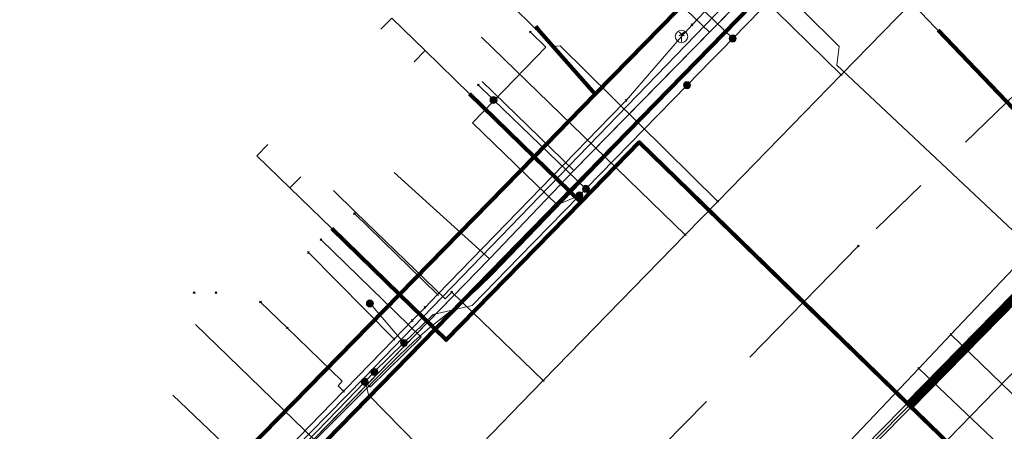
# Model space of a CAD drawing. Header units: metres. Extents: x 98902 to 136161, y 449037 to 499677.
# Tile 155 of 200: x 113689 to 113721, y 483376 to 483389. Entities that reach past the tile are written whole.
import ezdxf
from ezdxf.lldxf.tags import DXFTag

# ---------------------------------------------------------------- set-up
doc = ezdxf.new("R2010")
doc.units = ezdxf.units.M
doc.linetypes.add('RI-OVERIG', pattern=[17, 5, -2, 2, -2, 0, -2, 2, -2])
for name, color, linetype, lineweight in [('B-WE-KL-DATA-G', 90, 'KL-DATA-N', 18), ('B-WE-KL-DATA_KABELBED-G', 90, 'Continuous', 100), ('B-WE-KL-DATA_MANTELBUIS-G', 90, 'Continuous', 100), ('B-WE-KL-ET_LS-G', 190, 'KL-LS-N', 18), ('B-WE-KL-ET_LS_HULPSTUK-S', 190, 'Continuous', 25), ('B-WE-KL-ET_LS_MANTELBUIS-G', 190, 'Continuous', 100), ('B-WE-KL-ET_MS-G', 130, 'KL-MS-N', 18), ('B-WE-KL-ET_MS_MANTELBUIS-G', 130, 'Continuous', 100), ('B-WE-KL-GAS_LD-G', 50, 'KL-GAS-LD-N', 18), ('B-WE-KL-GAS_LD_HULPSTUK-S', 50, 'Continuous', 25), ('B-WE-KL-GAS_LD_MANTELBUIS-G', 50, 'Continuous', 100), ('B-WE-KL-WATER-G', 170, 'KL-WATER-N', 18), ('B-WE-KL-WATER_HULPSTUK-S', 170, 'Continuous', 25), ('B-WE-RI-VRIJVERVAL-G', 210, 'RI-OVERIG', 18), ('B-WE-RI-VRIJVERVAL_HULPSTUK-S', 210, 'Continuous', 25)]:
    doc.layers.add(name, color=color, linetype=linetype, lineweight=lineweight)
doc.styles.add('NLCS-ISO', font='NLCS-ISO.ttf')
doc.styles.get("Standard").update_dxf_attribs({"font": 'arial.ttf'})
tags = doc.linetypes.add('KL-DATA-N', pattern='A,4,-1,[101,NLCS.SHX,S=0.5,R=0,X=0,Y=0],-1,4,-1,["D",Standard,S=1,R=0,X=-0.25,Y=-0.5],-1.5', length=12.5).pattern_tags.tags
tags[18] = DXFTag(74, 10)
tags = doc.linetypes.add('KL-GAS-LD-N', pattern='A,4,-1,[69,NLCS.SHX,S=0.5,R=0,X=0,Y=0],-1,4,-1,["L",Standard,S=1,R=0,X=0.25,Y=-0.5],-2', length=13).pattern_tags.tags
tags[18] = DXFTag(74, 10)
tags = doc.linetypes.add('KL-LS-N', pattern='A,4,-1,[103,NLCS.SHX,S=0.75,R=0,X=0,Y=0],-1,4,-1,["L",Standard,S=1,R=0,X=0,Y=-0.5],-2', length=13).pattern_tags.tags
tags[18] = DXFTag(74, 10)
tags = doc.linetypes.add('KL-MS-N', pattern='A,4,-1,[103,NLCS.SHX,S=0.75,R=0,X=0,Y=0],-1,4,-1,["M",Standard,S=1,R=0,X=0,Y=-0.5],-2', length=13).pattern_tags.tags
tags[18] = DXFTag(74, 10)
doc.linetypes.add('KL-WATER-N', pattern='A,7,-0.5,[168,NLCS.SHX,S=0.75,R=0,X=0.75,Y=0],-2', length=9.5)

# ---------------------------------------------------------------- blocks, each defined once
blk = doc.blocks.new('SKL-WTB_HULP_OVERIG-SO')
at = {"color": 0, "linetype": 'ByBlock', "lineweight": 18}
for points in [[(-0.14, 0.14), (0.14, -0.14)], [(0.14, 0.14), (-0.14, -0.14)]]:
    blk.add_lwpolyline(points, dxfattribs=at)
at = {"color": 0, "linetype": 'ByBlock', "lineweight": 18, "style": 'NLCS-ISO', "flags": 1}
for tag, p in [('TYPE', (1.5, 0)), ('LABEL', (1.5, -1.5)), ('OMSCHRIJVING', (1.5, -3))]:
    blk.add_attdef(tag, p, '', height=1, dxfattribs=at)
blk = doc.blocks.new('SKL-WTB_HULP_BLAASGAT-SO')
at = {"color": 0, "linetype": 'ByBlock', "lineweight": 18}
for points in [[(0.4, 0.73), (-0.4, 0.09)], [(-0.4, 0.73), (0.4, 0.09)], [(0, 0.41), (0, -0.87)]]:
    blk.add_lwpolyline(points, dxfattribs=at)
blk.add_circle((0, 0), 1, dxfattribs=at)
at = {"color": 0, "linetype": 'ByBlock', "lineweight": 18, "style": 'NLCS-ISO', "flags": 1}
for tag, p in [('TYPE', (1.5, 0)), ('LABEL', (1.5, -1.5)), ('OMSCHRIJVING', (1.5, -3))]:
    blk.add_attdef(tag, p, '', height=1, dxfattribs=at)
blk = doc.blocks.new('SKL-WTB_HULP_MOF-SO')
at = {"linetype": 'ByBlock', "lineweight": 18}
h = blk.add_hatch(color=0, dxfattribs=at)
h.dxf.hatch_style = 1
h.paths.add_polyline_path([(-0.5625, 0, 1), (0.5625, 0, 1)])
at = {"color": 0, "linetype": 'ByBlock', "lineweight": 18}
blk.add_circle((0, 0), 0.5625, dxfattribs=at)
at = {"color": 0, "linetype": 'ByBlock', "lineweight": 18, "style": 'NLCS-ISO', "flags": 1}
for tag, p in [('TYPE', (1.5, 0)), ('LABEL', (1.5, -1.5)), ('OMSCHRIJVING', (1.5, -3))]:
    blk.add_attdef(tag, p, '', height=1, dxfattribs=at)
blk = doc.blocks.new('SRI-HULP_OVERIG-SO')
at = {"color": 0, "linetype": 'ByBlock', "lineweight": 18}
for points in [[(-0.14, 0.14), (0.14, -0.14)], [(0.14, 0.14), (-0.14, -0.14)]]:
    blk.add_lwpolyline(points, dxfattribs=at)
at = {"color": 0, "linetype": 'ByBlock', "lineweight": 18, "style": 'NLCS-ISO', "flags": 1}
for tag, p in [('TYPE', (1.5, 0)), ('LABEL', (1.5, -1.5)), ('OMSCHRIJVING', (1.5, -3))]:
    blk.add_attdef(tag, p, '', height=1, dxfattribs=at)

msp = doc.modelspace()

# ---------------------------------------------------------------- linework, layer by layer
at = {"layer": 'B-WE-KL-DATA-G', "flags": 128}
for points in [[(113535.491, 483055.979), (113536.441, 483061.533), (113541.204, 483090.06), (113544.755, 483111.663), (113544.948, 483113.188), (113545.552, 483113.661), (113549.403, 483113.284), (113549.712, 483115.832), (113556.149, 483154.735), (113556.905, 483157.96), (113557.638, 483158.283), (113564.196, 483156.367), (113565.152, 483156.501), (113565.304, 483157.274), (113566.303, 483163.064), (113567.239, 483167.86), (113568.822, 483177.215), (113571.011, 483186.366), (113575.093, 483200.14), (113581.278, 483218.983), (113581.153, 483219.694), (113580.136, 483220.401), (113567.909, 483226.706), (113567.782, 483227.322), (113570.165, 483232.317), (113570.594, 483233.111), (113580.706, 483254.894), (113584.469, 483259.021), (113587.04, 483261.968), (113606.578, 483283.49), (113609.02, 483286.265), (113630.079, 483309.542), (113632.569, 483311.539), (113633.404, 483312.497), (113636.4, 483315.955), (113638.079, 483318.233), (113642.136, 483322.917), (113643.875, 483324.654), (113647.079, 483324.177), (113649.586, 483324.356), (113667.625, 483344.527), (113668.375, 483345.834), (113670.095, 483347.805), (113670.493, 483349.535), (113674.045, 483353.336), (113676.564, 483355.323), (113679.675, 483356.296), (113680.833, 483356.834), (113685.258, 483361.329), (113704.516, 483381.087), (113707.238, 483383.933), (113717.835, 483394.742), (113719.221, 483396.196), (113721.66, 483398.749), (113725.277, 483402.474), (113725.715, 483403.225), (113725.916, 483404.181), (113706.127, 483423.402), (113687.191, 483441.762), (113678.045, 483450.608), (113669.183, 483459.437), (113668.394, 483459.986), (113655.761, 483466.358), (113655.138, 483466.897), (113654.638, 483467.322), (113655.261, 483468.556), (113659.235, 483476.766), (113658.824, 483477.959), (113655.692, 483479.529), (113655.018, 483479.802), (113649.581, 483483.544), (113649.242, 483484.034), (113648.867, 483484.47), (113639.302, 483489.546), (113600.784, 483508.808), (113581.045, 483518.696), (113579.755, 483520.415), (113579.424, 483521.384), (113580.201, 483523.009), (113586.556, 483530.359), (113601.948, 483547.562), (113618.417, 483566.005)], [(113713.438, 483390.256), (113715.785, 483387.93), (113715.707, 483387.324), (113722.272, 483381.166), (113723.007, 483381.033), (113723.96, 483380.16), (113724.27, 483380.159), (113724.556, 483380.404), (113725.188, 483380.4), (113726.62, 483379.018), (113730.077, 483382.443), (113734.139, 483386.637), (113739.241, 483391.923), (113739.87, 483393.694), (113743.532, 483397.835), (113747.072, 483401.329), (113748.642, 483402.674), (113748.903, 483402.968), (113749.798, 483403.947), (113758.869, 483413.114), (113765.231, 483419.815), (113765.911, 483420.498), (113766.791, 483421.404), (113774.468, 483429.28), (113779.308, 483434.287), (113782.713, 483438.292), (113786.68, 483441.793), (113789.509, 483444.847), (113792.164, 483447.991), (113794.408, 483450.263)], [(113705.252, 483358.027), (113705.035, 483358.234), (113690.635, 483368.715), (113694.776, 483372.949), (113701.616, 483379.941), (113705.953, 483384.374), (113707.093, 483385.539), (113707.923, 483386.388), (113708.481, 483386.958), (113712.618, 483391.188), (113717.025, 483395.692), (113714.893, 483397.757)], [(113705.252, 483358.027), (113705.035, 483358.234), (113690.635, 483368.715), (113694.776, 483372.949), (113701.616, 483379.941), (113705.953, 483384.374), (113707.093, 483385.539), (113707.923, 483386.388), (113708.481, 483386.958), (113712.618, 483391.188), (113710.51, 483393.229)], [(113708.611, 483391.267), (113711.601, 483388.383), (113712.673, 483389.476), (113713.317, 483390.133), (113713.438, 483390.256)], [(113713.438, 483390.256), (113715.785, 483387.93), (113715.707, 483387.324), (113722.272, 483381.166), (113723.007, 483381.033), (113723.96, 483380.16), (113724.27, 483380.159), (113724.556, 483380.404), (113725.188, 483380.4), (113726.62, 483379.018)], [(113678.599, 483355.959), (113679.675, 483356.296), (113680.833, 483356.834), (113685.258, 483361.329), (113690.39, 483366.595), (113695.655, 483371.997), (113704.516, 483381.087), (113707.238, 483383.933), (113708.784, 483385.509), (113711.601, 483388.383), (113712.673, 483389.476), (113712.789, 483389.594)], [(113701.014, 483388.481), (113701.364, 483388.838), (113702.438, 483387.793), (113703.871, 483386.399), (113705.953, 483384.374), (113707.455, 483382.912), (113709.343, 483384.842), (113720.277, 483374.204), (113719.021, 483372.913), (113717.569, 483371.421), (113715.235, 483368.969), (113710.458, 483363.942), (113705.035, 483358.234), (113705.252, 483358.027)], [(113705.252, 483358.027), (113705.035, 483358.234), (113690.635, 483368.715), (113694.776, 483372.949), (113701.616, 483379.941), (113705.953, 483384.374), (113707.093, 483385.539), (113707.923, 483386.388), (113706.061, 483388.49), (113705.996, 483388.566)], [(113702.087, 483387.437), (113702.438, 483387.793), (113703.871, 483386.399), (113705.953, 483384.374), (113707.455, 483382.912), (113709.343, 483384.842), (113720.277, 483374.204), (113719.021, 483372.913), (113717.569, 483371.421), (113715.235, 483368.969), (113710.458, 483363.942), (113705.035, 483358.234), (113705.252, 483358.027)], [(113704.516, 483381.087), (113707.238, 483383.933), (113704.28, 483386.794)], [(113697.373, 483384.767), (113697.023, 483384.41), (113698.084, 483383.377), (113699.432, 483382.067), (113701.616, 483379.941), (113703.114, 483378.475), (113707.455, 483382.912), (113709.343, 483384.842), (113720.277, 483374.204), (113719.021, 483372.913), (113717.569, 483371.421), (113715.235, 483368.969), (113710.458, 483363.942), (113705.035, 483358.234), (113705.252, 483358.027)], [(113705.252, 483358.027), (113705.035, 483358.234), (113710.458, 483363.942), (113715.235, 483368.969), (113717.569, 483371.421), (113719.021, 483372.913), (113720.277, 483374.204), (113709.343, 483384.842), (113707.455, 483382.912), (113703.114, 483378.475), (113701.616, 483379.941), (113699.432, 483382.067), (113698.084, 483383.377), (113698.435, 483383.733)], [(113701.44, 483383.87), (113704.516, 483381.087)], [(113695.655, 483371.997), (113704.516, 483381.087)], [(113694.309, 483376.695), (113697.331, 483373.821), (113690.39, 483366.595)]]:
    msp.add_lwpolyline(points, dxfattribs=at)
at = {"layer": 'B-WE-KL-DATA_KABELBED-G', "flags": 128}
for points in [[(113708.481, 483386.958), (113712.618, 483391.188)], [(113713.4, 483389.714), (113695.275, 483371.163)], [(113705.996, 483388.566), (113706.061, 483388.49)], [(113706.061, 483388.49), (113707.923, 483386.388)], [(113707.923, 483386.388), (113708.481, 483386.958)], [(113703.871, 483386.399), (113705.953, 483384.374)], [(113707.093, 483385.539), (113707.923, 483386.388)], [(113705.953, 483384.374), (113707.093, 483385.539)], [(113707.455, 483382.912), (113709.343, 483384.842), (113720.277, 483374.204)], [(113701.616, 483379.941), (113705.953, 483384.374)], [(113705.953, 483384.374), (113707.455, 483382.912)], [(113707.455, 483382.912), (113703.114, 483378.475), (113701.616, 483379.941)], [(113699.432, 483382.067), (113701.616, 483379.941)], [(113694.776, 483372.949), (113701.616, 483379.941)]]:
    msp.add_lwpolyline(points, dxfattribs=at)
at = {"layer": 'B-WE-KL-DATA_MANTELBUIS-G', "flags": 128}
msp.add_lwpolyline([(113711.134, 483383.099), (113718.802, 483375.639)], dxfattribs=at)
at = {"layer": 'B-WE-KL-ET_LS-G', "flags": 128}
for points in [[(113749.386, 483431.678), (113748.613, 483431.666), (113748.265, 483431.517), (113748.121, 483431.166), (113748.121, 483422.477), (113748.116, 483422.431), (113748.1, 483422.387), (113747.917, 483422.024), (113747.274, 483421.113), (113746.524, 483420.241), (113744.022, 483417.668), (113743.853, 483417.407), (113743.796, 483417.102), (113743.76, 483416.91), (113743.654, 483416.747), (113736.444, 483409.331), (113736.321, 483409.239), (113736.176, 483409.188), (113735.172, 483409.002), (113734.2, 483409.099), (113733.454, 483409.413), (113733.266, 483409.539), (113732.982, 483409.624), (113732.699, 483409.533), (113732.677, 483409.516), (113732.655, 483409.498), (113731.804, 483408.744), (113727.642, 483405.026), (113726.61, 483404.14), (113713.671, 483390.896), (113700.49, 483377.263), (113697.551, 483374.282), (113684.066, 483360.61), (113677.889, 483354.367), (113677.539, 483354.219), (113677.185, 483354.36), (113672.913, 483358.496), (113669.028, 483362.257), (113663.024, 483368.069), (113653.943, 483376.861), (113651.504, 483379.222), (113648.162, 483382.332), (113648.118, 483382.391), (113648.099, 483382.461), (113647.981, 483383.819), (113647.934, 483383.99), (113647.831, 483384.135), (113642.025, 483389.755), (113639.724, 483391.982), (113638.996, 483392.682), (113625.165, 483405.995), (113624.483, 483406.672), (113613.135, 483417.955), (113611.307, 483419.879), (113585.845, 483434.311), (113585.027, 483434.775), (113580.414, 483437.39), (113580.261, 483437.446), (113580.097, 483437.45), (113574.212, 483436.619), (113573.998, 483436.635), (113573.811, 483436.74), (113570.833, 483439.377), (113570.425, 483439.739), (113547.553, 483459.999), (113547.386, 483460.34), (113547.506, 483460.7), (113549.737, 483463.286), (113549.857, 483463.65), (113549.684, 483463.993), (113536.267, 483475.246), (113534.647, 483476.496), (113525.98, 483483.626), (113525.799, 483483.971), (113525.921, 483484.341), (113534.425, 483494.062), (113539.972, 483500.399), (113550.433, 483512.045), (113553.084, 483514.786), (113558, 483520.396), (113558.609, 483521.092), (113558.732, 483521.452), (113558.565, 483521.795), (113548.563, 483530.676), (113547.441, 483531.672), (113541.299, 483537.126), (113529.669, 483547.319), (113526.605, 483550.167), (113526.36, 483550.292), (113526.087, 483550.268), (113524.697, 483549.739), (113524.42, 483549.61), (113523.913, 483549.166), (113512.109, 483533.504), (113508.254, 483528.313), (113505.567, 483524.695), (113504.921, 483524.145), (113490.232, 483515.168), (113490.019, 483515.462), (113485.29, 483518.936), (113483.193, 483520.937), (113481.112, 483522.922), (113474.006, 483529.024), (113454.687, 483545.614), (113454.11, 483546.109), (113435.466, 483562.12), (113434.925, 483562.593), (113421.572, 483574.29), (113417.187, 483578.018), (113416.308, 483578.765), (113414.922, 483579.944), (113408.27, 483585.6), (113397.672, 483594.776), (113397.262, 483595.131), (113395.849, 483596.408), (113394.531, 483597.776), (113393.416, 483599.32), (113392.051, 483602.247), (113391.587, 483603.947), (113391.319, 483605.578), (113391.191, 483607.551), (113390.934, 483611.397), (113392.313, 483614.724), (113404.95, 483631.542)], [(113745.431, 483423.803), (113745.499, 483423.682), (113745.544, 483423.553), (113745.569, 483423.35), (113745.556, 483423.215), (113745.521, 483423.083), (113745.428, 483422.902), (113745.341, 483422.796), (113742.453, 483419.823), (113742.365, 483419.682), (113742.316, 483419.522), (113742.308, 483419.356), (113742.365, 483419.141), (113742.49, 483418.958), (113742.62, 483418.86), (113742.764, 483418.785), (113742.999, 483418.719), (113743.279, 483418.701), (113743.512, 483418.658), (113743.625, 483418.621), (113743.839, 483418.521), (113744.034, 483418.385), (113751.174, 483411.564), (113751.34, 483411.36), (113751.419, 483411.204), (113751.47, 483411.036), (113751.492, 483410.862), (113751.484, 483410.687), (113751.446, 483410.516), (113751.379, 483410.353), (113751.285, 483410.205), (113711.182, 483369.397), (113705.284, 483363.358), (113699.425, 483357.282), (113692.137, 483349.633), (113690.59, 483347.98), (113688.398, 483345.576), (113679.488, 483335.515), (113670.795, 483325.482), (113670.346, 483325.017), (113669.861, 483324.589), (113669.41, 483324.125), (113665.445, 483319.644), (113664.662, 483318.631), (113663.96, 483317.561), (113663.343, 483316.44), (113661.341, 483312.38), (113660.569, 483310.887), (113659.92, 483309.731), (113659.655, 483309.326), (113659.095, 483308.542), (113658.861, 483308.124), (113658.667, 483307.686), (113656.139, 483301.248), (113656.068, 483300.965), (113656.075, 483300.673), (113656.121, 483300.484), (113656.251, 483300.223), (113656.445, 483300.004), (113716.156, 483247.45), (113716.353, 483247.254), (113716.534, 483247.043), (113716.696, 483246.817), (113716.839, 483246.579), (113716.962, 483246.329), (113717.063, 483246.07), (113717.87, 483242.999), (113718.004, 483242.403), (113718.093, 483241.799), (113718.187, 483240.581), (113718.276, 483239.977), (113718.407, 483239.381), (113719.328, 483235.753), (113719.356, 483235.444), (113719.348, 483235.289), (113719.293, 483234.984), (113719.183, 483234.694), (113719.023, 483234.428), (113718.926, 483234.307)], [(113677.104, 483356.093), (113677.261, 483355.934), (113677.443, 483355.806), (113677.644, 483355.711), (113677.97, 483355.639), (113678.193, 483355.64), (113678.518, 483355.714), (113678.72, 483355.81), (113678.901, 483355.94), (113689.894, 483367.161), (113690.577, 483367.804), (113691.31, 483368.388), (113692.849, 483369.395), (113693.562, 483369.946), (113694.225, 483370.557), (113701.608, 483377.978), (113702.09, 483378.441), (113702.595, 483378.881), (113703.648, 483379.705), (113704.152, 483380.145), (113704.63, 483380.613), (113726.09, 483402.887), (113726.255, 483403.044), (113726.434, 483403.185), (113726.626, 483403.31), (113726.827, 483403.416), (113727.249, 483403.591), (113727.451, 483403.697), (113727.643, 483403.821), (113727.821, 483403.963), (113727.986, 483404.121), (113735.504, 483411.786), (113740.963, 483417.388), (113742.576, 483419.065), (113744.164, 483420.763), (113745.834, 483422.615), (113745.945, 483422.839), (113745.986, 483423.001), (113745.997, 483423.168), (113745.98, 483423.335), (113745.901, 483423.572), (113745.815, 483423.716), (113745.705, 483423.843), (113745.575, 483423.95)], [(113710.88, 483386.68), (113711.644, 483387.462), (113711.986, 483387.811), (113712.352, 483388.185), (113719.266, 483395.261), (113719.5, 483395.5)], [(113712.352, 483388.185), (113709.387, 483391.051)], [(113705.83, 483388.394), (113706.333, 483387.907), (113703.968, 483385.465), (113706.696, 483382.823), (113707.413, 483383.128)], [(113701.76, 483378.38), (113702.7, 483379.29), (113703.96, 483379.59), (113705.475, 483381.142), (113707.413, 483383.128), (113707.624, 483383.344), (113710.88, 483386.68)], [(113704.646, 483386.204), (113704.154, 483386.687)], [(113707.624, 483383.344), (113704.646, 483386.204)], [(113700.496, 483377.126), (113700.675, 483376.951), (113702.313, 483378.567), (113699.084, 483381.708)], [(113701.76, 483378.38), (113700.67, 483379.65), (113700.66, 483379.65)], [(113675.12, 483355.6), (113675.21, 483355.73), (113675.9, 483356.2), (113676.68, 483355.99), (113677.13, 483355.81), (113678.74, 483355.17), (113679.28, 483355.32), (113679.93, 483355.88), (113684.51, 483360.76), (113684.518, 483360.768), (113686.36, 483362.6), (113688.42, 483364.65), (113692.749, 483369.122), (113699.274, 483375.863), (113699.613, 483376.213), (113700.496, 483377.126), (113700.8, 483377.44), (113700.804, 483377.444), (113701.76, 483378.38)], [(113700.49, 483377.263), (113700.617, 483376.709), (113702.742, 483374.545), (113701.891, 483373.62)]]:
    msp.add_lwpolyline(points, dxfattribs=at)
at = {"layer": 'B-WE-KL-ET_LS_MANTELBUIS-G', "flags": 128}
msp.add_lwpolyline([(113718.01, 483376.343), (113724.892, 483383.345)], dxfattribs=at)
at = {"layer": 'B-WE-KL-ET_MS-G', "flags": 128}
for points in [[(113745.02, 483421.194), (113743.805, 483419.975), (113743.641, 483419.751), (113743.539, 483419.493), (113743.507, 483419.217), (113743.547, 483418.943), (113743.656, 483418.688), (113743.827, 483418.469), (113751.172, 483411.445), (113751.268, 483411.315), (113751.34, 483411.172), (113751.387, 483411.018), (113751.407, 483410.858), (113751.4, 483410.697), (113751.364, 483410.54), (113751.303, 483410.391), (113751.216, 483410.255), (113711.121, 483369.457), (113705.223, 483363.418), (113699.363, 483357.341), (113692.563, 483350.205), (113691.042, 483348.591), (113689.427, 483346.84), (113687.252, 483344.418), (113679.424, 483335.571), (113670.731, 483325.538), (113670.516, 483325.302), (113670.288, 483325.079), (113669.803, 483324.651), (113669.346, 483324.182), (113665.38, 483319.699), (113664.593, 483318.681), (113663.887, 483317.605), (113663.267, 483316.478), (113661.265, 483312.418), (113660.493, 483310.927), (113659.848, 483309.776), (113659.586, 483309.374), (113659.023, 483308.588), (113658.785, 483308.162), (113658.588, 483307.717), (113656.026, 483301.18), (113655.977, 483300.87), (113655.99, 483300.66), (113656.041, 483300.457), (113656.18, 483300.175), (113656.389, 483299.94), (113671.017, 483287.065), (113675.474, 483283.016)], [(113745.107, 483420.995), (113744.031, 483419.889), (113743.874, 483419.677), (113743.778, 483419.432), (113743.751, 483419.169), (113743.794, 483418.909), (113743.904, 483418.67), (113744.074, 483418.468), (113751.299, 483411.557), (113751.412, 483411.405), (113751.498, 483411.236), (113751.553, 483411.054), (113751.577, 483410.866), (113751.568, 483410.676), (113751.527, 483410.491), (113751.455, 483410.316), (113751.354, 483410.155), (113711.243, 483369.337), (113705.345, 483363.299), (113699.486, 483357.223), (113692.686, 483350.088), (113691.166, 483348.475), (113689.552, 483346.725), (113687.38, 483344.306), (113679.552, 483335.459), (113670.859, 483325.426), (113670.404, 483324.955), (113669.919, 483324.526), (113669.474, 483324.069), (113665.509, 483319.588), (113664.731, 483318.581), (113664.033, 483317.517), (113663.419, 483316.402), (113661.417, 483312.342), (113660.644, 483310.847), (113659.993, 483309.686), (113659.725, 483309.277), (113659.167, 483308.497), (113658.937, 483308.086), (113658.746, 483307.655), (113656.189, 483301.132), (113656.153, 483300.955), (113656.159, 483300.686), (113656.202, 483300.511), (113656.322, 483300.27), (113656.501, 483300.068), (113671.146, 483287.179), (113671.578, 483286.814), (113672.041, 483286.49), (113672.531, 483286.209), (113673.045, 483285.974), (113673.578, 483285.785), (113674.214, 483285.586), (113674.831, 483285.335), (113675.426, 483285.034), (113675.994, 483284.685), (113676.531, 483284.29), (113676.65, 483284.187), (113676.759, 483284.075), (113676.946, 483283.824), (113677.087, 483283.544), (113677.16, 483283.292), (113677.146, 483283.082), (113677.089, 483282.935), (113677.03, 483282.847), (113676.956, 483282.771), (113676.824, 483282.684), (113676.725, 483282.647), (113676.568, 483282.625), (113676.463, 483282.633), (113676.311, 483282.68), (113676.178, 483282.765), (113672.583, 483285.959)]]:
    msp.add_lwpolyline(points, dxfattribs=at)
at = {"layer": 'B-WE-KL-ET_MS_MANTELBUIS-G', "flags": 128}
for points in [[(113717.95, 483376.403), (113724.831, 483383.404)], [(113718.071, 483376.284), (113724.953, 483383.285)]]:
    msp.add_lwpolyline(points, dxfattribs=at)
at = {"layer": 'B-WE-KL-GAS_LD-G', "flags": 128}
for points in [[(113723.852, 483383.357), (113723.528, 483383.671), (113716.321, 483391.226), (113715.036, 483392.476)], [(113711.042, 483388.623), (113711.237, 483388.829), (113712.262, 483389.908)], [(113690.03, 483366.769), (113695.638, 483372.534), (113696.543, 483373.464), (113699.813, 483376.826), (113699.861, 483376.875), (113701.442, 483378.501), (113702.028, 483379.102), (113702.038, 483379.114), (113702.438, 483379.525), (113702.841, 483379.939), (113708.408, 483385.662), (113708.918, 483386.186), (113710.703, 483388.247), (113711.042, 483388.623)], [(113723.852, 483383.357), (113719.385, 483378.652), (113718.348, 483377.56), (113712.056, 483370.933), (113711.357, 483370.196), (113710.016, 483368.784), (113703.412, 483361.828), (113700.268, 483358.516), (113699.177, 483357.367), (113694.284, 483352.213), (113693.863, 483351.77), (113689.227, 483346.887), (113688.657, 483346.325), (113688.603, 483342.067), (113695.864, 483335.193), (113700.623, 483330.971), (113709.556, 483323.046), (113739.649, 483297.015), (113741.192, 483295.68), (113741.464, 483295.445), (113743.801, 483293.464), (113744.286, 483293.336), (113744.795, 483293.846), (113748.028, 483297.089), (113751.925, 483300.998), (113752.884, 483301.959), (113757.117, 483306.205), (113761.244, 483310.569), (113770.723, 483320.591), (113771.789, 483321.718), (113772.847, 483322.802), (113776.551, 483326.598), (113786.684, 483336.982), (113788.526, 483338.763), (113792.353, 483342.464), (113796.664, 483346.775), (113803.936, 483353.132), (113810.225, 483358.63), (113813.313, 483360.989), (113815.058, 483362.322), (113816.852, 483363.693), (113825.406, 483370.227), (113828.331, 483372.461)], [(113700.164, 483382.543), (113702.841, 483379.939)], [(113698.682, 483381.293), (113701.442, 483378.501)], [(113697.998, 483378.862), (113697.136, 483379.697)], [(113699.813, 483376.826), (113699.634, 483377.001), (113699.773, 483377.144), (113697.998, 483378.862)], [(113719.385, 483378.652), (113728.171, 483370.16)], [(113727.2, 483369.155), (113718.348, 483377.56)]]:
    msp.add_lwpolyline(points, dxfattribs=at)
at = {"layer": 'B-WE-KL-GAS_LD_MANTELBUIS-G', "flags": 128}
msp.add_lwpolyline([(113718.975, 483388.453), (113723.815, 483383.396)], dxfattribs=at)
at = {"layer": 'B-WE-KL-WATER-G', "flags": 128}
for points in [[(113681.405, 483351.527), (113682.031, 483352.174), (113682.038, 483352.168), (113686.102, 483356.366), (113691.013, 483361.438), (113691.224, 483361.656), (113692.235, 483362.701), (113692.409, 483362.88), (113695.866, 483366.451), (113698.224, 483368.886), (113698.869, 483369.553), (113701.721, 483372.499), (113705.546, 483376.45), (113706.244, 483377.166), (113710.822, 483381.863), (113711.87, 483382.938), (113715.847, 483387.018), (113719.002, 483390.255), (113720.454, 483391.744), (113720.734, 483392.031), (113725.131, 483396.542), (113727.32, 483398.746), (113728.581, 483400.017), (113729.525, 483400.967)], [(113690.501, 483340.926), (113690.171, 483341.245), (113689.883, 483341.523), (113689.437, 483341.954), (113689.939, 483345.062), (113691.312, 483346.478), (113691.613, 483346.79), (113695.586, 483350.904), (113699.066, 483354.482), (113699.906, 483355.346), (113702.122, 483357.625), (113702.512, 483358.026), (113702.652, 483358.17), (113705.47, 483361.066), (113710.294, 483366.026), (113710.539, 483366.278), (113711.557, 483367.325), (113713.056, 483368.866), (113713.256, 483369.072), (113715.024, 483370.889), (113716.703, 483372.615), (113718.541, 483374.505), (113721.953, 483378.012), (113727.132, 483383.338), (113731.49, 483387.819), (113731.827, 483388.165), (113733.81, 483390.204), (113736.701, 483392.95), (113736.839, 483393.081), (113737.205, 483393.429), (113737.696, 483393.547)], [(113715.847, 483387.018), (113712.189, 483390.611)], [(113706.798, 483387.949), (113706.58, 483387.921), (113705.962, 483388.531), (113705.25, 483389.233)], [(113710.822, 483381.863), (113704.979, 483387.527), (113704.261, 483388.223)], [(113711.87, 483382.938), (113706.798, 483387.949)], [(113699.484, 483383.287), (113700.203, 483382.592), (113703.088, 483379.801), (113703.297, 483380.017)], [(113706.244, 483377.166), (113703.297, 483380.017)], [(113701.721, 483372.499), (113695.039, 483378.968)]]:
    msp.add_lwpolyline(points, dxfattribs=at)
at = {"layer": 'B-WE-RI-VRIJVERVAL-G', "flags": 128}
for points in [[(113735.72, 483400.22), (113716.4, 483381.5)], [(113716.4, 483381.5), (113698.1, 483362.8)]]:
    msp.add_lwpolyline(points, dxfattribs=at)

# ---------------------------------------------------------------- block references
at = {"layer": 'B-WE-KL-ET_LS_HULPSTUK-S', "xscale": 0.2, "yscale": 0.2, "zscale": 0.2}
for name, p in [('SKL-WTB_HULP_OVERIG-SO', (113705.83, 483388.394)), ('SKL-WTB_HULP_MOF-SO', (113712.352, 483388.185)), ('SKL-WTB_HULP_OVERIG-SO', (113704.154, 483386.687)), ('SKL-WTB_HULP_MOF-SO', (113710.88, 483386.68)), ('SKL-WTB_HULP_MOF-SO', (113704.646, 483386.204)), ('SKL-WTB_HULP_MOF-SO', (113707.624, 483383.344)), ('SKL-WTB_HULP_MOF-SO', (113707.413, 483383.128)), ('SKL-WTB_HULP_OVERIG-SO', (113699.084, 483381.708)), ('SKL-WTB_HULP_OVERIG-SO', (113695, 483380)), ('SKL-WTB_HULP_OVERIG-SO', (113695.7, 483380)), ('SKL-WTB_HULP_OVERIG-SO', (113695.7, 483380)), ('SKL-WTB_HULP_MOF-SO', (113700.66, 483379.65)), ('SKL-WTB_HULP_MOF-SO', (113701.76, 483378.38)), ('SKL-WTB_HULP_MOF-SO', (113700.804, 483377.444)), ('SKL-WTB_HULP_MOF-SO', (113700.496, 483377.126))]:
    msp.add_blockref(name, p, dxfattribs=at)
at = {"layer": 'B-WE-KL-GAS_LD_HULPSTUK-S', "xscale": 0.2, "yscale": 0.2, "zscale": 0.2}
for name, p in [('SKL-WTB_HULP_BLAASGAT-SO', (113710.703, 483388.247)), ('SKL-WTB_HULP_OVERIG-SO', (113711.042, 483388.623)), ('SKL-WTB_HULP_OVERIG-SO', (113708.918, 483386.186)), ('SKL-WTB_HULP_OVERIG-SO', (113700.164, 483382.543)), ('SKL-WTB_HULP_OVERIG-SO', (113698.682, 483381.293)), ('SKL-WTB_HULP_OVERIG-SO', (113702.841, 483379.939)), ('SKL-WTB_HULP_OVERIG-SO', (113697.136, 483379.697)), ('SKL-WTB_HULP_OVERIG-SO', (113702.438, 483379.525)), ('SKL-WTB_HULP_OVERIG-SO', (113702.028, 483379.102)), ('SKL-WTB_HULP_OVERIG-SO', (113697.998, 483378.862)), ('SKL-WTB_HULP_OVERIG-SO', (113719.385, 483378.652)), ('SKL-WTB_HULP_OVERIG-SO', (113701.442, 483378.501)), ('SKL-WTB_HULP_OVERIG-SO', (113718.348, 483377.56)), ('SKL-WTB_HULP_OVERIG-SO', (113699.813, 483376.826))]:
    msp.add_blockref(name, p, dxfattribs=at)
at = {"layer": 'B-WE-KL-WATER_HULPSTUK-S', "xscale": 0.2, "yscale": 0.2, "zscale": 0.2}
for p in [(113715.847, 483387.018), (113711.87, 483382.938), (113710.822, 483381.863), (113703.297, 483380.017), (113706.244, 483377.166)]:
    msp.add_blockref('SKL-WTB_HULP_OVERIG-SO', p, dxfattribs=at)
at = {"layer": 'B-WE-RI-VRIJVERVAL_HULPSTUK-S', "xscale": 0.2, "yscale": 0.2, "zscale": 0.2}
msp.add_blockref('SRI-HULP_OVERIG-SO', (113716.4, 483381.5), dxfattribs=at)

doc.saveas('drawing.dxf')
